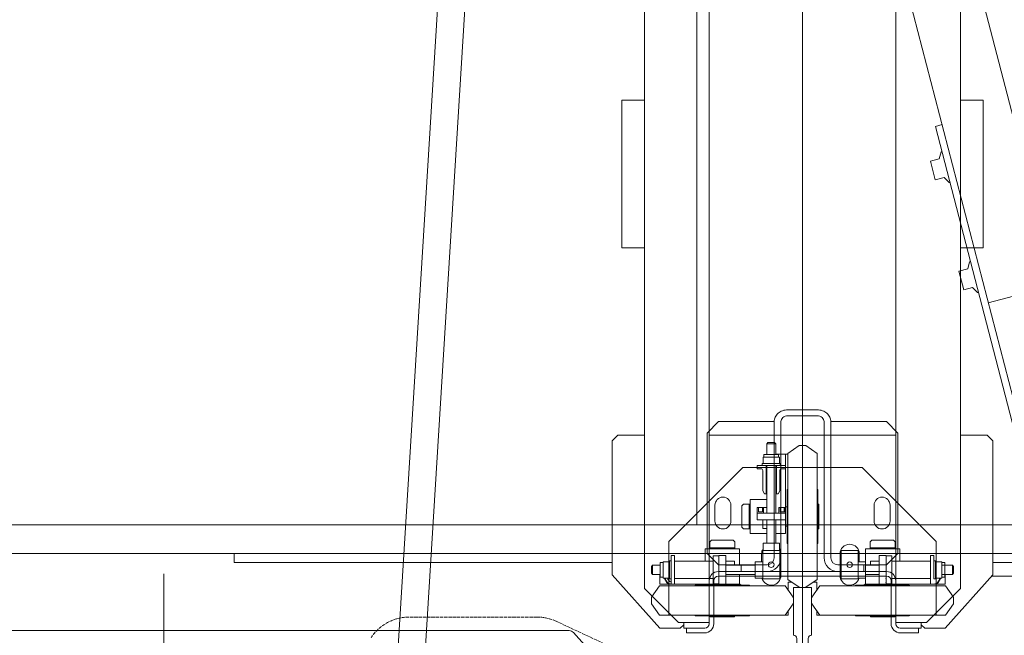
# Model space of a CAD drawing. Header units: millimetres. Extents: x 213386 to 459888, y 74252 to 208052.
# Tile 26 of 256: x 388351 to 389217, y 120055 to 120597. Entities that reach past the tile are written whole.
import ezdxf

# ---------------------------------------------------------------- set-up
doc = ezdxf.new("R2010")
doc.units = ezdxf.units.MM
doc.linetypes.add('ACAD_ISO02W100', pattern=[15, 12, -3])
for name, color, linetype, lineweight in [('DASH_25', 255, 'ACAD_ISO02W100', 0), ('NOVÁ TENKÁ', 255, 'Continuous', 0), ('TEXT_35', 255, 'Continuous', 0)]:
    doc.layers.add(name, color=color, linetype=linetype, lineweight=lineweight)

# ---------------------------------------------------------------- blocks, each defined once
blk = doc.blocks.new('MX20_Planview')
at = {"layer": 'DASH_25', "ltscale": 0.25}
for p, q in [((-27.63, -164), (-52.19, -216.67)), ((-55.94, -233.58), (-55.94, -345.96))]:
    blk.add_line(p, q, dxfattribs=at)
for centre, start, end in [((-15.94, -233.58), 155, 180), ((-15.94, -345.96), 180, 237.10184)]:
    blk.add_arc(centre, 40, start, end, dxfattribs=at)
blk = doc.blocks.new('ev výtah')
at = {"layer": 'NOVÁ TENKÁ'}
for p, q in [((28910.44, 12972.41), (28910.44, 11297.41)), ((28842.44, 12234.63), (28842.44, 12948.18)), ((28935.44, 12947.41), (28935.44, 11297.41)), ((28892.44, 12591.41), (28492.44, 12591.41)), ((28902.44, 12529.41), (28902.44, 12196.91)), ((28909.83, 12529.41), (28902.44, 12529.41)), ((28693.18, 12393.38), (29861.18, 12321.38)), ((28691.7, 12369.43), (29859.7, 12297.43)), ((28799.89, 11715.83), (31220.68, 12344.14)), ((28799.14, 11779.89), (30859.05, 12313.98)), ((28793.86, 12188.69), (28840.78, 12230.92)), ((28844.44, 12154.91), (28891.44, 12196.91)), ((28891.44, 12196.91), (29009.44, 12196.91)), ((29009.44, 12196.91), (29014.44, 12191.91)), ((29014.44, 12191.91), (29014.44, 12168.41)), ((29179.44, 12176.41), (29179.44, 12188.41)), ((29179.44, 12188.41), (29309.44, 12188.41)), ((29309.44, 12176.41), (29309.44, 12188.41)), ((29179.44, 12170.41), (29179.44, 12176.41)), ((29309.44, 12170.41), (29309.44, 12176.41)), ((28849.44, 12138.41), (28879.44, 12168.41)), ((31015.44, 12168.41), (28879.44, 12168.41)), ((29179.44, 12170.41), (29179.44, 12168.41)), ((29309.44, 12170.41), (29309.44, 12168.41)), ((28844.44, 12154.91), (28844.44, 12151.91)), ((28865.94, 12162.29), (28855.94, 12155.29)), ((28855.94, 12155.29), (28855.94, 12099.91)), ((28871.94, 12162.29), (28881.94, 12155.29)), ((28881.94, 12155.29), (28881.94, 12099.91)), ((28883.44, 12084.91), (28883.44, 12154.91)), ((28891.94, 12154.91), (28883.44, 12154.91)), ((28883.44, 12154.41), (28883.44, 12084.41)), ((28883.44, 12154.41), (28883.44, 12084.41)), ((28889.44, 12154.51), (28889.44, 12152.01)), ((28902.44, 12154.51), (28889.44, 12154.51)), ((28891.94, 12161.29), (28892.94, 12162.29)), ((28891.94, 12161.29), (28899.94, 12161.29)), ((28891.94, 12161.29), (28891.94, 12154.51)), ((28892.94, 12162.29), (28898.94, 12162.29)), ((28898.94, 12162.29), (28899.94, 12161.29)), ((28899.94, 12161.29), (28899.94, 12154.51)), ((28902.44, 12154.51), (28902.44, 12152.01)), ((28844.44, 12136.91), (28844.44, 12151.91)), ((28855.94, 12146.91), (28920.94, 12146.91)), ((28887.94, 12146.51), (28903.94, 12146.51)), ((28887.94, 12144.91), (28887.94, 12146.51)), ((28888.75, 12152.01), (28903.13, 12152.01)), ((28888.75, 12146.91), (28888.75, 12152.01)), ((28901.33, 12146.51), (28890.55, 12146.51)), ((28903.13, 12146.91), (28903.13, 12152.01)), ((28903.94, 12146.51), (28903.94, 12144.91)), ((28920.94, 12146.91), (28985.94, 12081.91)), ((28849.44, 12119.41), (28849.44, 12138.41)), ((28883.44, 12144.91), (28895.94, 12144.91)), ((28883.44, 12141.91), (28883.44, 12144.91)), ((28883.44, 12141.91), (28886.94, 12141.91)), ((28886.44, 12141.91), (28906.94, 12141.91)), ((28906.94, 12141.91), (28886.44, 12141.91)), ((28903.94, 12144.91), (28887.94, 12144.91)), ((28888.44, 12141.91), (28888.44, 12107.91)), ((28908.44, 12144.91), (28895.94, 12144.91)), ((28903.44, 12141.91), (28903.44, 12107.91)), ((28908.44, 12141.91), (28904.94, 12141.91)), ((28908.44, 12141.91), (28908.44, 12144.91)), ((28844.44, 12131.41), (28840.44, 12131.41)), ((28840.44, 12131.41), (28840.44, 12115.41)), ((28847.44, 12133.91), (28844.44, 12136.91)), ((28849.44, 12133.91), (28844.44, 12133.91)), ((28844.44, 12131.41), (28844.44, 12133.91)), ((28844.44, 12131.41), (28844.44, 12115.41)), ((28855.44, 12099.91), (28855.44, 12123.41)), ((28882.44, 12099.91), (28882.44, 12123.41)), ((31085.44, 12122.41), (28935.44, 12122.41)), ((31171.44, 12111.41), (28848.44, 12111.41)), ((28849.44, 12119.41), (28849.44, 12111.41)), ((28900.44, 12103.41), (28910.44, 12113.41)), ((28903.44, 12114.91), (28914.44, 12114.91)), ((28910.44, 12113.41), (29016.44, 12113.41)), ((28914.44, 12114.91), (28914.44, 12099.91)), ((29014.44, 12111.41), (29014.44, 11947.41)), ((29016.44, 12113.41), (29026.44, 12103.41)), ((28848.44, 12107.41), (28886.44, 12107.41)), ((28854.44, 12110.66), (28854.44, 12099.91)), ((28855.44, 12110.66), (28854.44, 12110.66)), ((28882.44, 12108.41), (28883.44, 12108.41)), ((28883.44, 12091.41), (28883.44, 12108.41)), ((28908.44, 12102.91), (28883.44, 12102.91)), ((28883.69, 12107.91), (28895.94, 12107.91)), ((28883.69, 12102.91), (28883.69, 12107.91)), ((28883.69, 12102.91), (28895.94, 12102.91)), ((28890.44, 12103.41), (28890.44, 12029.41)), ((28894.44, 12103.41), (28894.44, 12029.41)), ((28908.19, 12107.91), (28895.94, 12107.91)), ((28900.44, 12103.41), (28900.44, 12060.41)), ((28908.19, 12102.91), (28908.19, 12107.91)), ((28908.44, 12096.91), (28908.44, 12102.91)), ((28914.44, 12110.86), (28914.44, 12099.91)), ((28914.44, 12110.86), (28920.47, 12110.86)), ((28915.44, 12110.86), (28915.44, 12099.91)), ((28921.94, 12109.39), (28920.47, 12110.86)), ((28921.94, 12090.42), (28921.94, 12109.39)), ((29026.44, 12060.41), (29026.44, 12103.41)), ((28854.44, 12089.16), (28854.44, 12099.91)), ((28855.44, 12099.91), (28855.44, 12076.41)), ((28855.94, 12044.52), (28855.94, 12099.91)), ((28881.94, 12044.52), (28881.94, 12099.91)), ((28882.44, 12099.91), (28882.44, 12076.41)), ((28908.44, 12096.91), (28883.44, 12096.91)), ((28891.94, 12096.91), (28891.94, 12070.91)), ((28899.94, 12096.91), (28899.94, 12070.91)), ((28903.44, 12096.91), (28903.44, 12089.36)), ((28903.44, 12094.91), (28903.44, 12096.91)), ((28914.44, 12084.91), (28914.44, 12099.91)), ((28914.44, 12088.96), (28914.44, 12099.91)), ((28915.44, 12088.96), (28915.44, 12099.91)), ((28855.44, 12089.16), (28854.44, 12089.16)), ((28882.44, 12091.41), (28883.44, 12091.41)), ((28899.94, 12089.36), (28903.44, 12089.36)), ((28914.44, 12088.96), (28920.47, 12088.96)), ((28921.94, 12090.42), (28920.47, 12088.96)), ((28882.44, 12083.41), (28883.44, 12084.41)), ((28882.44, 12083.41), (28883.44, 12084.41)), ((28891.94, 12084.91), (28883.44, 12084.91)), ((28900.44, 12083.41), (28894.44, 12083.41)), ((28894.44, 12083.41), (28894.44, 12060.41)), ((28899.94, 12084.91), (28914.44, 12084.91)), ((28933.46, 12082.91), (28931.99, 12081.44)), ((28931.99, 12075.41), (28931.99, 12081.44)), ((28931.99, 12076.41), (28942.94, 12076.41)), ((28933.46, 12082.91), (28952.42, 12082.91)), ((28953.89, 12076.41), (28942.94, 12076.41)), ((28952.42, 12082.91), (28953.89, 12081.44)), ((28953.89, 12075.41), (28953.89, 12081.44)), ((28985.94, 12081.91), (28985.94, 11976.91)), ((28888.75, 12064.41), (28888.75, 12070.91)), ((28903.13, 12070.91), (28888.75, 12070.91)), ((28903.13, 12064.41), (28903.13, 12070.91)), ((28927.94, 12060.91), (28927.94, 12075.41)), ((28927.94, 12075.41), (28942.94, 12075.41)), ((28931.99, 12075.41), (28942.94, 12075.41)), ((28939.94, 12069.41), (28939.94, 12044.41)), ((28939.94, 12069.41), (28945.94, 12069.41)), ((28957.94, 12075.41), (28942.94, 12075.41)), ((28953.89, 12075.41), (28942.94, 12075.41)), ((28945.94, 12069.41), (28945.94, 12044.41)), ((28945.94, 12069.16), (28945.94, 12056.91)), ((28950.94, 12069.16), (28945.94, 12069.16)), ((28950.94, 12068.16), (28946.94, 12068.16)), ((28946.94, 12068.16), (28946.94, 12064.66)), ((28950.94, 12069.16), (28950.94, 12060.91)), ((28957.94, 12060.91), (28957.94, 12075.41)), ((28984.94, 12069.41), (28984.94, 12065.91)), ((28984.94, 12069.41), (28987.94, 12069.41)), ((28987.94, 12069.41), (28987.94, 12056.91)), ((28912.94, 12064.41), (28887.94, 12064.41)), ((28887.94, 12064.41), (28887.94, 12049.41)), ((28890.55, 12064.41), (28901.33, 12064.41)), ((28909.94, 12065.41), (28903.13, 12065.41)), ((28912.94, 12064.41), (28912.94, 12049.41)), ((28912.94, 12064.1), (28919.45, 12064.1)), ((28912.95, 12062.31), (28912.95, 12051.52)), ((28919.45, 12049.72), (28919.45, 12064.1)), ((28939.94, 12060.91), (28919.45, 12060.91)), ((28939.94, 12064.41), (28932.39, 12064.41)), ((28932.39, 12060.91), (28932.39, 12064.41)), ((28937.94, 12064.41), (28939.94, 12064.41)), ((28950.94, 12063.66), (28945.94, 12063.66)), ((28987.94, 12060.91), (28945.94, 12060.91)), ((28946.94, 12064.66), (28946.94, 12066.41)), ((28950.94, 12064.66), (28946.94, 12064.66)), ((28962.94, 12062.91), (28965.54, 12064.41)), ((28962.94, 12062.91), (28962.94, 12060.91)), ((28962.94, 12061.41), (28987.94, 12061.41)), ((28983.44, 12064.41), (28965.54, 12064.41)), ((28984.92, 12066.2), (28984.79, 12065.26)), ((28987.94, 12048.91), (28987.94, 12064.91)), ((28987.94, 12064.91), (28989.54, 12064.91)), ((28989.54, 12064.91), (28989.54, 12048.91)), ((28989.54, 12064.1), (28995.04, 12064.1)), ((28989.54, 12051.51), (28989.54, 12062.3)), ((28995.04, 12064.1), (28995.04, 12049.72)), ((28997.54, 12063.41), (28995.04, 12063.41)), ((28997.54, 12050.41), (28997.54, 12063.41)), ((29006.94, 12060.91), (28997.54, 12060.91)), ((29007.94, 12059.91), (29006.94, 12060.91)), ((29006.94, 12052.91), (29006.94, 12060.91)), ((29007.94, 12053.91), (29007.94, 12059.91)), ((29026.44, 12060.41), (29026.44, 12054.41)), ((28855.94, 12056.91), (28855.94, 12041.91)), ((29026.44, 12054.41), (28906.44, 12054.41)), ((28939.94, 12052.91), (28919.45, 12052.91)), ((28927.94, 12052.91), (28927.94, 12044.41)), ((28945.94, 12044.66), (28945.94, 12056.91)), ((28987.94, 12052.91), (28945.94, 12052.91)), ((28962.94, 12050.91), (28962.94, 12052.91)), ((28962.94, 12052.41), (28987.94, 12052.41)), ((28962.94, 12050.91), (28965.54, 12049.41)), ((28987.94, 12049.41), (28987.94, 12056.91)), ((28987.94, 12044.41), (28987.94, 12056.91)), ((28987.94, 12049.41), (28987.94, 12053.91)), ((28997.54, 12050.41), (28995.04, 12050.41)), ((29006.94, 12052.91), (28997.54, 12052.91)), ((28997.94, 12052.91), (28997.94, 12044.41)), ((28997.94, 12052.91), (28997.94, 12042.41)), ((29006.94, 12052.91), (29007.94, 12053.91)), ((28865.94, 12037.52), (28855.94, 12044.52)), ((28855.94, 12041.91), (28859.68, 12041.91)), ((28871.94, 12037.52), (28881.94, 12044.52)), ((28878.2, 12041.91), (28884.94, 12041.91)), ((28880.55, 12032.41), (28887.56, 12042.41)), ((28884.94, 12041.91), (28884.94, 12038.67)), ((28887.56, 12042.41), (28942.94, 12042.41)), ((28887.94, 12049.41), (28912.94, 12049.41)), ((28890.94, 12048.41), (28909.94, 12048.41)), ((29026.44, 12048.41), (28906.44, 12048.41)), ((28912.94, 12049.72), (28919.45, 12049.72)), ((28942.94, 12042.91), (28919.44, 12042.91)), ((28927.94, 12044.41), (28986.6, 12044.41)), ((28934.44, 12044.41), (28951.44, 12044.41)), ((28934.44, 12042.91), (28934.44, 12044.41)), ((28942.94, 12042.91), (28966.44, 12042.91)), ((28998.32, 12042.41), (28942.94, 12042.41)), ((28950.94, 12050.16), (28945.94, 12050.16)), ((28950.94, 12044.66), (28945.94, 12044.66)), ((28950.94, 12044.66), (28945.94, 12044.66)), ((28946.94, 12045.91), (28946.94, 12049.16)), ((28946.94, 12045.66), (28946.94, 12049.16)), ((28950.94, 12049.16), (28946.94, 12049.16)), ((28950.94, 12045.66), (28946.94, 12045.66)), ((28950.94, 12044.41), (28950.94, 12050.16)), ((28951.44, 12042.91), (28951.44, 12044.41)), ((28983.44, 12049.41), (28965.54, 12049.41)), ((28984.94, 12044.41), (28984.94, 12047.91)), ((28984.94, 12044.41), (28997.94, 12044.41)), ((28989.54, 12048.91), (28987.94, 12048.91)), ((28989.54, 12049.72), (28995.04, 12049.72)), ((29005.32, 12032.41), (28998.32, 12042.41)), ((29031.67, 12016.41), (29031.67, 12042.41)), ((29036.9, 12042.41), (29036.9, 12016.41)), ((29036.9, 12016.41), (29036.9, 12042.41)), ((28290.44, 12029.41), (31540.44, 12029.41)), ((28880.44, 12029.41), (31140.44, 12029.41)), ((28880.55, 12026.41), (28887.56, 12016.41)), ((28890.44, 12029.41), (28890.44, 11955.41)), ((28894.44, 12029.41), (28894.44, 11955.41)), ((28935.44, 12029.41), (31085.44, 12029.41)), ((29005.32, 12026.41), (28998.32, 12016.41)), ((28865.94, 12021.29), (28855.94, 12014.29)), ((28855.94, 12016.91), (28859.68, 12016.91)), ((28855.94, 12001.91), (28855.94, 12016.91)), ((28871.94, 12021.29), (28881.94, 12014.29)), ((28878.2, 12016.91), (28884.94, 12016.91)), ((28884.94, 12016.91), (28884.94, 12020.14)), ((28887.56, 12016.41), (28942.94, 12016.41)), ((28942.94, 12015.91), (28919.44, 12015.91)), ((28932.19, 12015.91), (28932.19, 12014.91)), ((28998.32, 12016.41), (28942.94, 12016.41)), ((28942.94, 12015.91), (28966.44, 12015.91)), ((28953.69, 12015.91), (28953.69, 12014.91)), ((28855.94, 12014.29), (28855.94, 11958.91)), ((28881.94, 12014.29), (28881.94, 11958.91)), ((28906.44, 12010.41), (29026.44, 12010.41)), ((28932.19, 12014.91), (28942.94, 12014.91)), ((28953.69, 12014.91), (28942.94, 12014.91)), ((28894.44, 11998.41), (28894.44, 11975.41)), ((28900.44, 11998.41), (28900.44, 11955.41)), ((29026.44, 12004.41), (28906.44, 12004.41)), ((29026.44, 11955.41), (29026.44, 12004.41)), ((28912.94, 11995.41), (28887.94, 11995.41)), ((28887.94, 11980.41), (28887.94, 11995.41)), ((28909.94, 11996.41), (28890.94, 11996.41)), ((28912.94, 11980.41), (28912.94, 11995.41)), ((28855.44, 11958.91), (28855.44, 11982.41)), ((28882.44, 11958.91), (28882.44, 11982.41)), ((28894.44, 11979.41), (28894.44, 11989.41)), ((28882.44, 11975.41), (28883.44, 11974.41)), ((28883.44, 11904.41), (28883.44, 11974.41)), ((28883.44, 11973.91), (28883.44, 11903.91)), ((28891.94, 11973.91), (28883.44, 11973.91)), ((28887.94, 11980.41), (28912.94, 11980.41)), ((28888.75, 11980.41), (28888.75, 11973.91)), ((28901.33, 11980.41), (28890.55, 11980.41)), ((28890.55, 11973.91), (28901.33, 11973.91)), ((28891.94, 11961.91), (28891.94, 11973.91)), ((28900.44, 11975.41), (28894.44, 11975.41)), ((28899.94, 11961.91), (28899.94, 11973.91)), ((28899.94, 11973.91), (28914.44, 11973.91)), ((28903.13, 11980.41), (28903.13, 11973.91)), ((28903.13, 11979.41), (28909.94, 11979.41)), ((28914.44, 11973.91), (28914.44, 11958.91)), ((28920.94, 11911.91), (28985.94, 11976.91)), ((28854.44, 11969.66), (28854.44, 11958.91)), ((28855.44, 11969.66), (28854.44, 11969.66)), ((28882.44, 11967.41), (28883.44, 11967.41)), ((28883.44, 11967.41), (28883.44, 11950.41)), ((28899.94, 11969.46), (28903.44, 11969.46)), ((28903.44, 11969.46), (28903.44, 11961.91)), ((28914.44, 11969.86), (28920.47, 11969.86)), ((28914.44, 11969.86), (28914.44, 11958.91)), ((28915.44, 11969.86), (28915.44, 11958.91)), ((28921.94, 11968.39), (28920.47, 11969.86)), ((28921.94, 11968.39), (28921.94, 11958.91)), ((28854.44, 11948.16), (28854.44, 11958.91)), ((28855.44, 11958.91), (28855.44, 11935.41)), ((28855.94, 11903.52), (28855.94, 11958.91)), ((28881.94, 11903.52), (28881.94, 11958.91)), ((28882.44, 11958.91), (28882.44, 11935.41)), ((28908.44, 11961.91), (28883.44, 11961.91)), ((28908.44, 11955.91), (28883.44, 11955.91)), ((28883.69, 11955.91), (28883.69, 11950.91)), ((28883.69, 11955.91), (28895.94, 11955.91)), ((28886.44, 11955.91), (28906.94, 11955.91)), ((28908.19, 11955.91), (28895.94, 11955.91)), ((28910.44, 11945.41), (28900.44, 11955.41)), ((28908.19, 11955.91), (28908.19, 11950.91)), ((28908.44, 11961.91), (28908.44, 11955.91)), ((28914.44, 11943.91), (28914.44, 11958.91)), ((28914.44, 11947.96), (28914.44, 11958.91)), ((28915.44, 11947.96), (28915.44, 11958.91)), ((28921.94, 11949.42), (28921.94, 11958.91)), ((29026.44, 11955.41), (29016.44, 11945.41)), ((28886.44, 11951.41), (28848.44, 11951.41)), ((28886.44, 11947.41), (28848.44, 11947.41)), ((28849.44, 11947.41), (31171.44, 11947.41)), ((28849.44, 11939.41), (28849.44, 11947.41)), ((28855.44, 11948.16), (28854.44, 11948.16)), ((28882.44, 11950.41), (28883.44, 11950.41)), ((28883.69, 11950.91), (28895.94, 11950.91)), ((28888.44, 11916.91), (28888.44, 11950.91)), ((28908.19, 11950.91), (28895.94, 11950.91)), ((28903.44, 11916.91), (28903.44, 11950.91)), ((28914.44, 11947.96), (28920.47, 11947.96)), ((28921.94, 11949.42), (28920.47, 11947.96)), ((28840.44, 11943.41), (28840.44, 11927.41)), ((28844.44, 11943.41), (28844.44, 11927.41)), ((28849.44, 11939.41), (28849.44, 11920.41)), ((28903.44, 11943.91), (28914.44, 11943.91)), ((29016.44, 11945.41), (28910.44, 11945.41)), ((28844.44, 11927.41), (28840.44, 11927.41)), ((28844.44, 11927.41), (28844.44, 11924.91)), ((28844.44, 11924.91), (28849.44, 11924.91)), ((28844.44, 11921.91), (28847.44, 11924.91)), ((28844.44, 11906.91), (28844.44, 11921.91)), ((28879.44, 11890.41), (28849.44, 11920.41)), ((28855.94, 11911.91), (28920.94, 11911.91)), ((28883.44, 11916.91), (28886.94, 11916.91)), ((28883.44, 11916.91), (28883.44, 11913.91)), ((28906.94, 11916.91), (28886.44, 11916.91)), ((28886.94, 11916.91), (28904.94, 11916.91)), ((28903.94, 11913.91), (28887.94, 11913.91)), ((28887.94, 11913.91), (28887.94, 11912.31)), ((28887.94, 11912.31), (28903.94, 11912.31)), ((28888.75, 11912.31), (28888.75, 11906.81)), ((28901.33, 11912.31), (28890.55, 11912.31)), ((28908.44, 11913.91), (28895.94, 11913.91)), ((28903.13, 11912.31), (28903.13, 11906.81)), ((28903.94, 11912.31), (28903.94, 11913.91)), ((28908.44, 11916.91), (28904.94, 11916.91)), ((28908.44, 11916.91), (28908.44, 11913.91)), ((28913.75, 11816.01), (29286.5, 11912.34)), ((29255.9, 11916.83), (29239.45, 11912.58)), ((29241.45, 11904.83), (29239.45, 11912.58)), ((29257.91, 11909.08), (29255.9, 11916.83)), ((29286.5, 11912.34), (29288, 11906.53)), ((28844.44, 11906.91), (28844.44, 11903.91)), ((28891.44, 11861.91), (28844.44, 11903.91)), ((28865.94, 11896.52), (28855.94, 11903.52)), ((28871.94, 11896.52), (28881.94, 11903.52)), ((28891.94, 11903.91), (28883.44, 11903.91)), ((28888.75, 11906.81), (28903.13, 11906.81)), ((28889.44, 11904.31), (28889.44, 11906.81)), ((28902.44, 11904.31), (28889.44, 11904.31)), ((28891.94, 11897.52), (28891.94, 11906.81)), ((28899.94, 11897.52), (28899.94, 11906.81)), ((28902.44, 11904.31), (28902.44, 11906.81)), ((29241.45, 11904.83), (29236.92, 11900.38)), ((29257.91, 11909.08), (29264.03, 11907.39)), ((29264.03, 11907.39), (29264.23, 11906.59)), ((28891.94, 11897.52), (28899.94, 11897.52)), ((28891.94, 11897.52), (28892.94, 11896.52)), ((28892.94, 11896.52), (28898.94, 11896.52)), ((28898.94, 11896.52), (28899.94, 11897.52)), ((29236.92, 11900.38), (29237.12, 11899.58)), ((28879.44, 11890.41), (31015.44, 11890.41)), ((28880.44, 11890.41), (28879.44, 11890.41)), ((29014.44, 11890.41), (29014.44, 11866.91)), ((29159.09, 11891.81), (29142.63, 11887.55)), ((29144.63, 11879.81), (29142.63, 11887.55)), ((29161.09, 11884.06), (29159.09, 11891.81)), ((29179.44, 11888.41), (29179.44, 11890.41)), ((29179.44, 11888.41), (29179.44, 11882.41)), ((29309.44, 11888.41), (29309.44, 11890.41)), ((29309.44, 11888.41), (29309.44, 11882.41)), ((29144.63, 11879.81), (29140.1, 11875.36)), ((29161.09, 11884.06), (29167.21, 11882.36)), ((29167.21, 11882.36), (29167.41, 11881.57)), ((29179.44, 11882.41), (29179.44, 11870.41)), ((29309.44, 11882.41), (29309.44, 11870.41)), ((29140.1, 11875.36), (29140.3, 11874.56)), ((29179.44, 11870.41), (29309.44, 11870.41)), ((28890.44, 11862.8), (28890.44, 11547.41)), ((28891.44, 11861.91), (29009.44, 11861.91)), ((28902.44, 11861.91), (28902.44, 11529.41)), ((29014.44, 11866.91), (29009.44, 11861.91)), ((29162.43, 11744.97), (29131.16, 11866))]:
    blk.add_line(p, q, dxfattribs=at)
at = {"layer": 'NOVÁ TENKÁ', "ltscale": 0.33}
blk.add_line((28515.87, 12591.41), (28869.01, 12591.41), dxfattribs=at)
at = {"layer": 'NOVÁ TENKÁ'}
for points in [[(28883.44, 12147.79), (28888.44, 12150.68), (28888.75, 12150.5)], [(28883.63, 12141.91), (28883.44, 12142.02), (28883.44, 12147.79)], [(28883.63, 11916.91), (28883.44, 11916.79), (28883.44, 11911.02)], [(28883.44, 11911.02), (28888.44, 11908.13), (28888.75, 11908.31)]]:
    blk.add_lwpolyline(points, dxfattribs=at)
for points in [[(28952.94, 12092.41), (28938.94, 12092.41, -1), (28938.94, 12106.41), (28952.94, 12106.41, -1), (28952.94, 12092.41, -1)], [(28952.94, 11966.41), (28938.94, 11966.41, 1), (28938.94, 11952.41), (28952.94, 11952.41, 1), (28952.94, 11966.41, 1)]]:
    blk.add_lwpolyline(points, format="xyb", dxfattribs=at)
at = {"layer": 'NOVÁ TENKÁ', "ltscale": 3}
blk.add_lwpolyline([(28880.44, 12021.41), (28838.44, 12021.41), (28838.44, 12021.41, 0.414214), (28835.44, 12024.41), (28814.24, 12024.41, 0.399027), (28810.24, 12020.62), (28807.64, 11970.7, -0.399027), (28803.64, 11966.91), (28798.44, 11966.91), (28798.44, 12091.91), (28803.64, 12091.91, -0.399027), (28807.64, 12088.12), (28810.24, 12038.2, 0.399027), (28814.24, 12034.41), (28835.44, 12034.41, 0.414214), (28838.44, 12037.41), (28838.44, 12037.41), (28880.44, 12037.41)], format="xyb", close=True, dxfattribs=at)
at = {"layer": 'NOVÁ TENKÁ'}
for centre in [(28900.44, 12056.91), (28900.44, 11987.91)]:
    blk.add_circle(centre, 2.46, dxfattribs=at)
for centre, radius, start, end in [((28837.44, 12234.63), 5, 311.98721, 0), ((28868.94, 12123.12), 39.28, 85.62002, 94.37998), ((28888.44, 12144.91), 5, 86.44538, 180), ((28888.44, 12144.91), 3, 84.06885, 180), ((28855.94, 12123.41), 0.5, 90, 180), ((28881.94, 12123.41), 0.5, 0, 90), ((28848.44, 12115.41), 8, 180, 270), ((28848.44, 12115.41), 4, 180, 270), ((28886.44, 12103.41), 8, 0, 90), ((28886.44, 12103.41), 4, 0, 90), ((28855.94, 12076.41), 0.5, 180, 270), ((28881.94, 12076.41), 0.5, 270, 0), ((28890.94, 12056.91), 8.5, 104.93049, 270), ((28906.44, 12060.41), 12, 180, 270), ((28906.44, 12060.41), 6, 180, 270), ((28909.94, 12056.91), 8.5, 57.83614, 90), ((28983.44, 12065.91), 1.5, 270, 0), ((28909.94, 12056.91), 8.5, 270, 302.30282), ((28919.44, 12042.41), 0.5, 90, 180), ((28966.44, 12042.41), 0.5, 0, 90), ((28983.44, 12047.91), 1.5, 0, 90), ((28868.94, 12076.69), 39.28, 265.62002, 274.37998), ((28919.72, 12029.41), 39.28, 175.62002, 184.37998), ((28966.16, 12029.41), 39.28, 355.62002, 4.37998), ((28868.94, 11982.12), 39.28, 85.62002, 94.37998), ((28919.44, 12016.41), 0.5, 180, 270), ((28966.44, 12016.41), 0.5, 270, 0), ((28906.44, 11998.41), 12, 90, 180), ((28906.44, 11998.41), 6, 90, 180), ((28890.94, 11987.91), 8.5, 90, 255.06951), ((28909.94, 11987.91), 8.5, 270, 90), ((28855.94, 11982.41), 0.5, 90, 180), ((28881.94, 11982.41), 0.5, 0, 90), ((28886.44, 11955.41), 8, 270, 0), ((28886.44, 11955.41), 4, 270, 0), ((28848.44, 11943.41), 8, 90, 180), ((28848.44, 11943.41), 4, 90, 180), ((28855.94, 11935.41), 0.5, 180, 270), ((28881.94, 11935.41), 0.5, 270, 0), ((28888.44, 11913.91), 5, 180, 273.55462), ((28868.94, 11935.69), 39.28, 265.62002, 274.37998)]:
    blk.add_arc(centre, radius, start, end, dxfattribs=at)
for points, knots in [([(29026.44, 12054.41), (29027.81, 12054.41), (29030.64, 12053.75), (29034.1, 12051.02), (29036.38, 12047.04), (29036.9, 12043.96), (29036.9, 12042.41)], [0, 0, 0, 0, 0.233985, 0.477631, 0.734364, 1, 1, 1, 1]), ([(29026.44, 12054.41), (29027.81, 12054.41), (29030.64, 12053.75), (29034.1, 12051.02), (29036.38, 12047.04), (29036.9, 12043.96), (29036.9, 12042.41)], [0, 0, 0, 0, 0.233985, 0.477631, 0.734364, 1, 1, 1, 1]), ([(29026.44, 12048.41), (29027.12, 12048.41), (29028.54, 12048.08), (29030.27, 12046.71), (29031.41, 12044.73), (29031.67, 12043.18), (29031.67, 12042.41)], [0, 0, 0, 0, 0.233997, 0.477636, 0.734349, 1, 1, 1, 1]), ([(29031.67, 12016.41), (29031.67, 12015.63), (29031.41, 12014.09), (29030.27, 12012.1), (29028.54, 12010.74), (29027.12, 12010.41), (29026.44, 12010.41)], [0, 0, 0, 0, 0.265651, 0.522364, 0.766003, 1, 1, 1, 1]), ([(29036.9, 12016.41), (29036.9, 12014.85), (29036.38, 12011.77), (29034.1, 12007.8), (29030.64, 12005.07), (29027.81, 12004.41), (29026.44, 12004.41)], [0, 0, 0, 0, 0.265636, 0.522369, 0.766015, 1, 1, 1, 1]), ([(29036.9, 12016.41), (29036.9, 12014.85), (29036.38, 12011.77), (29034.1, 12007.8), (29030.64, 12005.07), (29027.81, 12004.41), (29026.44, 12004.41)], [0, 0, 0, 0, 0.265636, 0.522369, 0.766015, 1, 1, 1, 1])]:
    blk.add_open_spline(points, degree=3, knots=knots, dxfattribs=at)
blk.add_point((28880.44, 12029.41), dxfattribs=at)
at = {"layer": 'NOVÁ TENKÁ', "linetype": 'ByBlock'}
for p in [(28884.69, 11955.91), (28888.22, 11955.91)]:
    blk.add_point(p, dxfattribs=at)
at = {"layer": 'NOVÁ TENKÁ', "rotation": 180}
blk.add_blockref('MX20_Planview', (28798.44, 12029.41), dxfattribs=at)

msp = doc.modelspace()

# ---------------------------------------------------------------- block references
at = {"layer": 'TEXT_35', "rotation": 90}
msp.add_blockref('ev výtah', (401069.045, 91216.715), dxfattribs=at)

doc.saveas('drawing.dxf')
